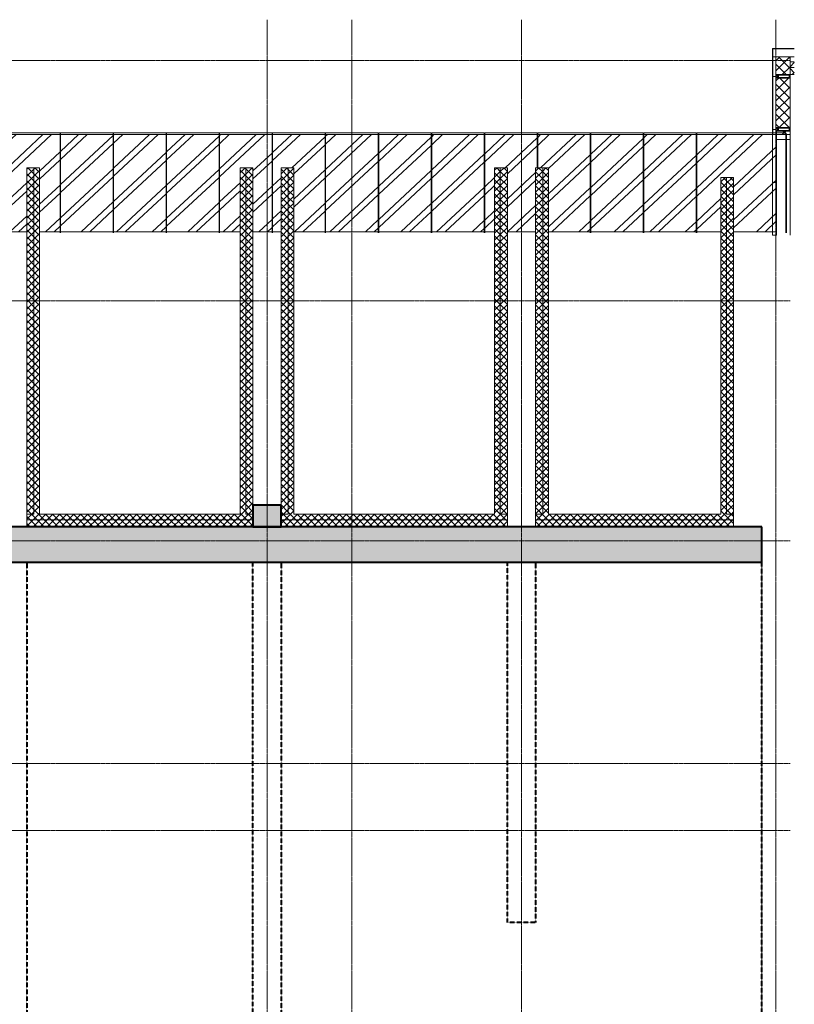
# Model space of a CAD drawing. Header units: millimetres. Extents: x 5617 to 81962, y 7718 to 179991.
# Tile 26 of 40: x 33094 to 44054, y 64240 to 78177. Entities that reach past the tile are written whole.
import ezdxf

# ---------------------------------------------------------------- set-up
doc = ezdxf.new("R2010")
doc.units = ezdxf.units.MM
for name, pattern in [('ADSK_Линия сетки', [25, 20, -2.5, 0, -2.5]), ('Линия сетки', [25, 20, -2.5, 0, -2.5]), ('Штрих_3_1_5_', [4.5, 3, -1.5]), ('Штриховая_ш3 п1_5', [4.5, 3, -1.5])]:
    doc.linetypes.add(name, pattern=pattern)
doc.layers.add('_Разделитель помещений_', color=4, linetype='Штриховая_ш3 п1_5', lineweight=40, true_color=0x00ffff)
for name, color, linetype, lineweight in [('Импосты витража', 7, 'Continuous', 18), ('Колонны', 7, 'Continuous', 18), ('Оси', 7, 'Continuous', 9), ('Панели витража', 7, 'Continuous', 18), ('Перекрытия', 7, 'Continuous', 18), ('Стены', 7, 'Continuous', 18), ('Стены разрез', 7, 'Continuous', 40), ('Стены штриховка', 7, 'Continuous', 40), ('Элементы узлов', 7, 'Continuous', 18)]:
    doc.layers.add(name, color=color, linetype=linetype, lineweight=lineweight)
pattern_1 = [(45, (0, 0), (-49.497475, 49.497475), []), (135, (0, 0), (-49.497475, -49.497475), [])]
pattern_2 = [(43.033, (0, 9663.8), (-251.4491, 234.7448), []), (43.033, (0, 10019.5), (-251.4491, 234.7448), [])]
pattern_3 = [(45, (0, 0), (-70.71068, 70.71068), []), (135, (0, 0), (-70.71068, -70.71068), [])]

# ---------------------------------------------------------------- blocks, each defined once
blk = doc.blocks.new('135_SLK_K2_AR_rvt-1-МКСС_К2_L06_1_25_810_')
at = {"layer": 'Стены разрез', "lineweight": 18, "true_color": 0xe0e0e0}
for points in [[(68550, 71000), (68550, 71307), (68150, 71307), (68150, 71000)], [(75350, 70500), (75350, 71000), (57350, 71000), (57350, 70500), (66559, 70500)]]:
    blk.add_hatch(color=254, dxfattribs=at).paths.add_polyline_path(points)
at = {"layer": '_Разделитель помещений_', "color": 7, "linetype": 'Штрих_3_1_5_', "true_color": 0xccffff}
for p, q in [((64950, 70500), (64950, 63100)), ((68150, 63100), (68150, 70500)), ((68550, 70500), (68550, 63100)), ((71750, 65400), (71750, 70500)), ((72150, 70500), (72150, 65400)), ((75350, 59743), (75350, 70500)), ((72150, 65400), (71750, 65400))]:
    blk.add_line(p, q, dxfattribs=at)
at = {"layer": 'Перекрытия', "color": 254, "true_color": 0xcccccc}
blk.add_line((75350, 60100), (75350, 70500), dxfattribs=at)
at = {"layer": 'Стены разрез', "color": 254, "true_color": 0xcccccc}
for p, q in [((68550, 71307), (68150, 71307)), ((68150, 71307), (68150, 71000)), ((68550, 71000), (68550, 71307)), ((75350, 71000), (57350, 71000)), ((68150, 71000), (68550, 71000)), ((75350, 70500), (75350, 71000)), ((57350, 70500), (75350, 70500))]:
    blk.add_line(p, q, dxfattribs=at)
blk = doc.blocks.new('System Panel - A_PAN_Alum_Composite_Panel_Темный-V2-МКСС_К2_L06_1_25_810_')
at = {"layer": 'Панели витража', "lineweight": 5, "true_color": 0xcccccc}
h = blk.add_hatch(dxfattribs=at)
h.set_pattern_fill('FP_7', color=254, style=0, pattern_type=2)
h.set_pattern_definition(pattern_2)
h.paths.add_polyline_path([(65130, 75175), (65421, 75175), (65421, 76550), (64679, 76550), (64679, 75175), (64950, 75175), (64950, 76080), (65130, 76080)])
at = {"layer": 'Панели витража', "color": 254, "lineweight": 5, "true_color": 0xcccccc}
for p, q in [((65421, 76578), (64679, 76578)), ((64679, 76578), (64679, 76550)), ((64679, 76550), (65421, 76550)), ((65421, 76550), (65421, 76578)), ((64679, 75175), (64950, 75175)), ((65130, 75175), (65421, 75175))]:
    blk.add_line(p, q, dxfattribs=at)
blk = doc.blocks.new('System Panel - A_PAN_Alum_Composite_Panel_Темный-V3-МКСС_К2_L06_1_25_810_')
at = {"layer": 'Панели витража', "lineweight": 5, "true_color": 0xcccccc}
h = blk.add_hatch(dxfattribs=at)
h.set_pattern_fill('FP_7', color=254, style=0, pattern_type=2)
h.set_pattern_definition(pattern_2)
h.paths.add_polyline_path([(66921, 75175), (66921, 76550), (66179, 76550), (66179, 75175), (66559, 75175)])
at = {"layer": 'Панели витража', "color": 254, "lineweight": 5, "true_color": 0xcccccc}
for p, q in [((66921, 76578), (66179, 76578)), ((66179, 76578), (66179, 76550)), ((66179, 76550), (66921, 76550)), ((66921, 76550), (66921, 76578)), ((66179, 75175), (66921, 75175))]:
    blk.add_line(p, q, dxfattribs=at)
blk = doc.blocks.new('System Panel - A_PAN_Alum_Composite_Panel_Темный-V4-МКСС_К2_L06_1_25_810_')
at = {"layer": 'Панели витража', "lineweight": 5, "true_color": 0xcccccc}
h = blk.add_hatch(dxfattribs=at)
h.set_pattern_fill('FP_7', color=254, style=0, pattern_type=2)
h.set_pattern_definition(pattern_2)
h.paths.add_polyline_path([(68730, 75175), (69171, 75175), (69171, 76550), (68429, 76550), (68429, 75175), (68550, 75175), (68550, 76080), (68730, 76080)])
at = {"layer": 'Панели витража', "color": 254, "lineweight": 5, "true_color": 0xcccccc}
for p, q in [((69171, 76578), (68429, 76578)), ((68429, 76578), (68429, 76550)), ((68429, 76550), (69171, 76550)), ((69171, 76550), (69171, 76578)), ((68429, 75175), (68550, 75175)), ((68730, 75175), (69171, 75175))]:
    blk.add_line(p, q, dxfattribs=at)
blk = doc.blocks.new('System Panel - A_PAN_Alum_Composite_Panel_Темный-V5-МКСС_К2_L06_1_25_810_')
at = {"layer": 'Панели витража', "lineweight": 5, "true_color": 0xcccccc}
h = blk.add_hatch(dxfattribs=at)
h.set_pattern_fill('FP_7', color=254, style=0, pattern_type=2)
h.set_pattern_definition(pattern_2)
h.paths.add_polyline_path([(70671, 75175), (70671, 76550), (69929, 76550), (69929, 75175)])
at = {"layer": 'Панели витража', "color": 254, "lineweight": 5, "true_color": 0xcccccc}
for p, q in [((70671, 76578), (69929, 76578)), ((69929, 76578), (69929, 76550)), ((69929, 76550), (70671, 76550)), ((70671, 76550), (70671, 76578)), ((69929, 75175), (70671, 75175))]:
    blk.add_line(p, q, dxfattribs=at)
blk = doc.blocks.new('System Panel - A_PAN_Alum_Composite_Panel_Темный-V6-МКСС_К2_L06_1_25_810_')
at = {"layer": 'Панели витража', "lineweight": 5, "true_color": 0xcccccc}
h = blk.add_hatch(dxfattribs=at)
h.set_pattern_fill('FP_7', color=254, style=0, pattern_type=2)
h.set_pattern_definition(pattern_2)
h.paths.add_polyline_path([(71429, 75175), (71570, 75175), (71570, 76080), (71750, 76080), (71750, 75175), (72150, 75175), (72150, 76080), (72171, 76080), (72171, 76550), (71429, 76550), (71429, 76083)])
at = {"layer": 'Панели витража', "color": 254, "lineweight": 5, "true_color": 0xcccccc}
for p, q in [((72171, 76578), (71429, 76578)), ((71429, 76578), (71429, 76550)), ((71429, 76550), (72171, 76550)), ((72171, 76550), (72171, 76578)), ((71429, 75175), (71570, 75175)), ((71750, 75175), (72150, 75175))]:
    blk.add_line(p, q, dxfattribs=at)
blk = doc.blocks.new('System Panel - A_PAN_Alum_Composite_Panel_Темный-V7-МКСС_К2_L06_1_25_810_')
at = {"layer": 'Панели витража', "lineweight": 5, "true_color": 0xcccccc}
h = blk.add_hatch(dxfattribs=at)
h.set_pattern_fill('FP_7', color=254, style=0, pattern_type=2)
h.set_pattern_definition(pattern_2)
h.paths.add_polyline_path([(72929, 75175), (73671, 75175), (73671, 76550), (72929, 76550), (72929, 76083)])
at = {"layer": 'Панели витража', "color": 254, "lineweight": 5, "true_color": 0xcccccc}
for p, q in [((73671, 76578), (72929, 76578)), ((72929, 76578), (72929, 76550)), ((72929, 76550), (73671, 76550)), ((73671, 76550), (73671, 76578)), ((72929, 75175), (73671, 75175))]:
    blk.add_line(p, q, dxfattribs=at)
blk = doc.blocks.new('System Panel - A_PAN_Alum_Composite_Panel_Темный-5384782-МКСС_К2_L06_1_25_810_')
at = {"layer": 'Панели витража', "lineweight": 5, "true_color": 0xcccccc}
h = blk.add_hatch(dxfattribs=at)
h.set_pattern_fill('FP_7', color=254, style=0, pattern_type=2)
h.set_pattern_definition(pattern_2)
h.paths.add_polyline_path([(75560, 75175), (75560, 76550), (74429, 76550), (74429, 75175), (74770, 75175), (74770, 75945), (74950, 75945), (74950, 75175)])
at = {"layer": 'Панели витража', "color": 254, "lineweight": 5, "true_color": 0xcccccc}
for p, q in [((75692, 76578), (74429, 76578)), ((74429, 76578), (74429, 76550)), ((74429, 76550), (75692, 76550)), ((75692, 76550), (75692, 76578)), ((74429, 75175), (74770, 75175)), ((74950, 75175), (75560, 75175))]:
    blk.add_line(p, q, dxfattribs=at)
blk = doc.blocks.new('Rectangular Mullion - R_0_8х35_Empty_15-5383935-МКСС_К2_L06_1_25_810_')
at = {"layer": 'Импосты витража', "color": 254, "lineweight": 5, "true_color": 0xcccccc}
for p, q in [((75700, 76564), (75692, 76564)), ((75692, 76564), (75692, 76480)), ((75700, 76480), (75700, 76564)), ((75692, 76480), (75700, 76480)), ((75692, 75162), (75692, 76480)), ((75700, 75162), (75700, 76480))]:
    blk.add_line(p, q, dxfattribs=at)
blk = doc.blocks.new('Rectangular Mullion - R_0_8х35_Empty_15-5383925-МКСС_К2_L06_1_25_810_')
at = {"layer": 'Импосты витража', "color": 254, "lineweight": 5, "true_color": 0xcccccc}
for p, q in [((61679, 76564), (61671, 76564)), ((61671, 76564), (61671, 76480)), ((61679, 76480), (61679, 76564)), ((61671, 76480), (61679, 76480)), ((61671, 75162), (61671, 76480)), ((61679, 75162), (61679, 76480))]:
    blk.add_line(p, q, dxfattribs=at)
blk = doc.blocks.new('System Panel - A_PAN_Alum_Composite_Panel_Темный-V10-МКСС_К2_L06_1_25_810_')
at = {"layer": 'Панели витража', "lineweight": 5, "true_color": 0xcccccc}
h = blk.add_hatch(dxfattribs=at)
h.set_pattern_fill('FP_7', color=254, style=0, pattern_type=2)
h.set_pattern_definition(pattern_2)
h.paths.add_polyline_path([(67671, 75175), (67671, 76550), (66929, 76550), (66929, 75175)])
at = {"layer": 'Панели витража', "color": 254, "lineweight": 5, "true_color": 0xcccccc}
for p, q in [((67671, 76578), (66929, 76578)), ((66929, 76578), (66929, 76550)), ((66929, 76550), (67671, 76550)), ((67671, 76550), (67671, 76578)), ((66929, 75175), (67671, 75175))]:
    blk.add_line(p, q, dxfattribs=at)
blk = doc.blocks.new('System Panel - A_PAN_Alum_Composite_Panel_Темный-V11-МКСС_К2_L06_1_25_810_')
at = {"layer": 'Панели витража', "lineweight": 5, "true_color": 0xcccccc}
h = blk.add_hatch(dxfattribs=at)
h.set_pattern_fill('FP_7', color=254, style=0, pattern_type=2)
h.set_pattern_definition(pattern_2)
h.paths.add_polyline_path([(74421, 75175), (74421, 76550), (73679, 76550), (73679, 75175)])
at = {"layer": 'Панели витража', "color": 254, "lineweight": 5, "true_color": 0xcccccc}
for p, q in [((74421, 76578), (73679, 76578)), ((73679, 76578), (73679, 76550)), ((73679, 76550), (74421, 76550)), ((74421, 76550), (74421, 76578)), ((73679, 75175), (74421, 75175))]:
    blk.add_line(p, q, dxfattribs=at)
blk = doc.blocks.new('System Panel - A_PAN_Alum_Composite_Panel_Темный-V12-МКСС_К2_L06_1_25_810_')
at = {"layer": 'Панели витража', "lineweight": 5, "true_color": 0xcccccc}
h = blk.add_hatch(dxfattribs=at)
h.set_pattern_fill('FP_7', color=254, style=0, pattern_type=2)
h.set_pattern_definition(pattern_2)
h.paths.add_polyline_path([(72330, 75175), (72921, 75175), (72921, 76550), (72179, 76550), (72179, 76080), (72330, 76080)])
at = {"layer": 'Панели витража', "color": 254, "lineweight": 5, "true_color": 0xcccccc}
for p, q in [((72921, 76578), (72179, 76578)), ((72179, 76578), (72179, 76550)), ((72179, 76550), (72921, 76550)), ((72921, 76550), (72921, 76578)), ((72330, 75175), (72921, 75175))]:
    blk.add_line(p, q, dxfattribs=at)
blk = doc.blocks.new('Rectangular Mullion - R_0_8х35_Empty_15-V13-МКСС_К2_L06_1_25_810_')
at = {"layer": 'Импосты витража', "color": 254, "lineweight": 5, "true_color": 0xcccccc}
for p, q in [((72179, 76564), (72171, 76564)), ((72171, 76564), (72171, 76480)), ((72179, 76480), (72179, 76564)), ((72171, 76480), (72179, 76480)), ((72171, 76080), (72171, 76480)), ((72179, 76080), (72179, 76480))]:
    blk.add_line(p, q, dxfattribs=at)
blk = doc.blocks.new('System Panel - A_PAN_Alum_Composite_Panel_Темный-V14-МКСС_К2_L06_1_25_810_')
at = {"layer": 'Панели витража', "lineweight": 5, "true_color": 0xcccccc}
h = blk.add_hatch(dxfattribs=at)
h.set_pattern_fill('FP_7', color=254, style=0, pattern_type=2)
h.set_pattern_definition(pattern_2)
h.paths.add_polyline_path([(71421, 75175), (71421, 76550), (70679, 76550), (70679, 75175), (71184, 75175)])
at = {"layer": 'Панели витража', "color": 254, "lineweight": 5, "true_color": 0xcccccc}
for p, q in [((71421, 76578), (70679, 76578)), ((70679, 76578), (70679, 76550)), ((70679, 76550), (71421, 76550)), ((71421, 76550), (71421, 76578)), ((70679, 75175), (71421, 75175))]:
    blk.add_line(p, q, dxfattribs=at)
blk = doc.blocks.new('System Panel - A_PAN_Alum_Composite_Panel_Темный-V15-МКСС_К2_L06_1_25_810_')
at = {"layer": 'Панели витража', "lineweight": 5, "true_color": 0xcccccc}
h = blk.add_hatch(dxfattribs=at)
h.set_pattern_fill('FP_7', color=254, style=0, pattern_type=2)
h.set_pattern_definition(pattern_2)
h.paths.add_polyline_path([(69921, 75175), (69921, 76550), (69179, 76550), (69179, 75175)])
at = {"layer": 'Панели витража', "color": 254, "lineweight": 5, "true_color": 0xcccccc}
for p, q in [((69921, 76578), (69179, 76578)), ((69179, 76578), (69179, 76550)), ((69179, 76550), (69921, 76550)), ((69921, 76550), (69921, 76578)), ((69179, 75175), (69921, 75175))]:
    blk.add_line(p, q, dxfattribs=at)
blk = doc.blocks.new('System Panel - A_PAN_Alum_Composite_Panel_Темный-V16-МКСС_К2_L06_1_25_810_')
at = {"layer": 'Панели витража', "lineweight": 5, "true_color": 0xcccccc}
h = blk.add_hatch(dxfattribs=at)
h.set_pattern_fill('FP_7', color=254, style=0, pattern_type=2)
h.set_pattern_definition(pattern_2)
h.paths.add_polyline_path([(68150, 75175), (68421, 75175), (68421, 76550), (67679, 76550), (67679, 75175), (67970, 75175), (67970, 76080), (68150, 76080)])
at = {"layer": 'Панели витража', "color": 254, "lineweight": 5, "true_color": 0xcccccc}
for p, q in [((68421, 76578), (67679, 76578)), ((67679, 76578), (67679, 76550)), ((67679, 76550), (68421, 76550)), ((68421, 76550), (68421, 76578)), ((67679, 75175), (67970, 75175)), ((68150, 75175), (68421, 75175))]:
    blk.add_line(p, q, dxfattribs=at)
blk = doc.blocks.new('System Panel - A_PAN_Alum_Composite_Panel_Темный-V17-МКСС_К2_L06_1_25_810_')
at = {"layer": 'Панели витража', "lineweight": 5, "true_color": 0xcccccc}
h = blk.add_hatch(dxfattribs=at)
h.set_pattern_fill('FP_7', color=254, style=0, pattern_type=2)
h.set_pattern_definition(pattern_2)
h.paths.add_polyline_path([(66171, 75175), (66171, 76550), (65429, 76550), (65429, 75175)])
at = {"layer": 'Панели витража', "color": 254, "lineweight": 5, "true_color": 0xcccccc}
for p, q in [((66171, 76578), (65429, 76578)), ((65429, 76578), (65429, 76550)), ((65429, 76550), (66171, 76550)), ((66171, 76550), (66171, 76578)), ((65429, 75175), (66171, 75175))]:
    blk.add_line(p, q, dxfattribs=at)
blk = doc.blocks.new('135_SLK_K2_AR_FCD_rvt-1-МКСС_К2_L06_1_25_810_')
at = {"layer": 'Стены разрез', "lineweight": 5, "true_color": 0xcccccc}
h = blk.add_hatch(dxfattribs=at)
h.set_pattern_fill('FP_6', color=254, style=0, pattern_type=2)
h.set_pattern_definition(pattern_1)
h.paths.add_polyline_path([(65050, 71180), (65050, 76080), (64950, 76080), (64950, 71180)])
h = blk.add_hatch(dxfattribs=at)
h.set_pattern_fill('FP_6', color=254, style=0, pattern_type=2)
h.set_pattern_definition(pattern_1)
h.paths.add_polyline_path([(65130, 71180), (65130, 76080), (65050, 76080), (65050, 71180)])
h = blk.add_hatch(dxfattribs=at)
h.set_pattern_fill('FP_6', color=254, style=0, pattern_type=2)
h.set_pattern_definition(pattern_1)
h.paths.add_polyline_path([(68050, 71180), (68050, 76080), (67970, 76080), (67970, 71180)])
h = blk.add_hatch(dxfattribs=at)
h.set_pattern_fill('FP_6', color=254, style=0, pattern_type=2)
h.set_pattern_definition(pattern_1)
h.paths.add_polyline_path([(68150, 71180), (68150, 76080), (68050, 76080), (68050, 71180)])
h = blk.add_hatch(dxfattribs=at)
h.set_pattern_fill('FP_6', color=254, style=0, pattern_type=2)
h.set_pattern_definition(pattern_1)
h.paths.add_polyline_path([(68650, 71180), (68650, 76080), (68550, 76080), (68550, 71180)])
h = blk.add_hatch(dxfattribs=at)
h.set_pattern_fill('FP_6', color=254, style=0, pattern_type=2)
h.set_pattern_definition(pattern_1)
h.paths.add_polyline_path([(68730, 71180), (68730, 76080), (68650, 76080), (68650, 71180)])
h = blk.add_hatch(dxfattribs=at)
h.set_pattern_fill('FP_6', color=254, style=0, pattern_type=2)
h.set_pattern_definition(pattern_1)
h.paths.add_polyline_path([(71650, 71180), (71650, 76080), (71570, 76080), (71570, 71180)])
h = blk.add_hatch(dxfattribs=at)
h.set_pattern_fill('FP_6', color=254, style=0, pattern_type=2)
h.set_pattern_definition(pattern_1)
h.paths.add_polyline_path([(71750, 71180), (71750, 76080), (71650, 76080), (71650, 71180)])
h = blk.add_hatch(dxfattribs=at)
h.set_pattern_fill('FP_6', color=254, style=0, pattern_type=2)
h.set_pattern_definition(pattern_1)
h.paths.add_polyline_path([(72250, 71180), (72250, 76080), (72150, 76080), (72150, 71180)])
h = blk.add_hatch(dxfattribs=at)
h.set_pattern_fill('FP_6', color=254, style=0, pattern_type=2)
h.set_pattern_definition(pattern_1)
h.paths.add_polyline_path([(72330, 71180), (72330, 76080), (72250, 76080), (72250, 71180)])
h = blk.add_hatch(dxfattribs=at)
h.set_pattern_fill('FP_6', color=254, style=0, pattern_type=2)
h.set_pattern_definition(pattern_1)
h.paths.add_polyline_path([(74850, 71180), (74850, 75945), (74770, 75945), (74770, 71180)])
h = blk.add_hatch(dxfattribs=at)
h.set_pattern_fill('FP_6', color=254, style=0, pattern_type=2)
h.set_pattern_definition(pattern_1)
h.paths.add_polyline_path([(74850, 71180), (74950, 71180), (74950, 75945), (74850, 75945), (74850, 73659)])
h = blk.add_hatch(dxfattribs=at)
h.set_pattern_fill('FP_6', color=254, style=0, pattern_type=2)
h.set_pattern_definition(pattern_1)
h.paths.add_polyline_path([(64950, 71100), (68150, 71100), (68150, 71180), (64950, 71180)])
h = blk.add_hatch(dxfattribs=at)
h.set_pattern_fill('FP_6', color=254, style=0, pattern_type=2)
h.set_pattern_definition(pattern_1)
h.paths.add_polyline_path([(64950, 71000), (68150, 71000), (68150, 71100), (64950, 71100)])
h = blk.add_hatch(dxfattribs=at)
h.set_pattern_fill('FP_6', color=254, style=0, pattern_type=2)
h.set_pattern_definition(pattern_1)
h.paths.add_polyline_path([(68550, 71100), (71750, 71100), (71750, 71180), (68550, 71180)])
h = blk.add_hatch(dxfattribs=at)
h.set_pattern_fill('FP_6', color=254, style=0, pattern_type=2)
h.set_pattern_definition(pattern_1)
h.paths.add_polyline_path([(68550, 71000), (71750, 71000), (71750, 71100), (68550, 71100)])
h = blk.add_hatch(dxfattribs=at)
h.set_pattern_fill('FP_6', color=254, style=0, pattern_type=2)
h.set_pattern_definition(pattern_1)
h.paths.add_polyline_path([(72150, 71100), (74950, 71100), (74950, 71180), (72150, 71180)])
h = blk.add_hatch(dxfattribs=at)
h.set_pattern_fill('FP_6', color=254, style=0, pattern_type=2)
h.set_pattern_definition(pattern_1)
h.paths.add_polyline_path([(72150, 71000), (74950, 71000), (74950, 71100), (72150, 71100)])
at = {"layer": 'Стены разрез', "color": 254, "lineweight": 9, "true_color": 0xcccccc}
for p, q in [((65130, 76080), (64950, 76080)), ((64950, 76080), (64950, 71180)), ((65130, 71180), (65130, 76080)), ((68150, 76080), (67970, 76080)), ((67970, 76080), (67970, 71180)), ((68150, 71180), (68150, 76080)), ((68730, 76080), (68550, 76080)), ((68550, 76080), (68550, 71180)), ((68730, 71180), (68730, 76080)), ((71750, 76080), (71570, 76080)), ((71570, 76080), (71570, 71180)), ((71750, 71180), (71750, 76080)), ((72330, 76080), (72150, 76080)), ((72150, 76080), (72150, 71180)), ((72330, 71180), (72330, 76080)), ((74950, 75945), (74770, 75945)), ((74770, 75945), (74770, 71180)), ((74950, 71180), (74950, 75945)), ((64950, 71180), (64950, 71000)), ((67970, 71180), (65130, 71180)), ((68150, 71000), (68150, 71180)), ((68550, 71180), (68550, 71000)), ((71570, 71180), (68730, 71180)), ((71750, 71000), (71750, 71180)), ((72150, 71180), (72150, 71000)), ((74770, 71180), (72330, 71180)), ((74950, 71000), (74950, 71180)), ((64950, 71000), (68150, 71000)), ((68550, 71000), (71750, 71000)), ((72150, 71000), (74950, 71000))]:
    blk.add_line(p, q, dxfattribs=at)
at = {"layer": 'Стены штриховка', "color": 254, "lineweight": 9, "true_color": 0xcccccc}
for p, q in [((65050, 76080), (65050, 71180)), ((68050, 76080), (68050, 71180)), ((68650, 76080), (68650, 71180)), ((71650, 76080), (71650, 71180)), ((72250, 76080), (72250, 71180)), ((74850, 75945), (74850, 71180)), ((64950, 71180), (65050, 71180)), ((64950, 71100), (68150, 71100)), ((68050, 71180), (68150, 71180)), ((68550, 71180), (68650, 71180)), ((68550, 71100), (71750, 71100)), ((71650, 71180), (71750, 71180)), ((72150, 71180), (72250, 71180)), ((72150, 71100), (74950, 71100)), ((74850, 71180), (74950, 71180))]:
    blk.add_line(p, q, dxfattribs=at)
at = {"layer": 'Импосты витража', "color": 254, "lineweight": 5, "true_color": 0xcccccc}
for name, p in [('Rectangular Mullion - R_0_8х35_Empty_15-5383925-МКСС_К2_L06_1_25_810_', (3750, 0)), ('Rectangular Mullion - R_0_8х35_Empty_15-5383925-МКСС_К2_L06_1_25_810_', (4500, 0)), ('Rectangular Mullion - R_0_8х35_Empty_15-5383925-МКСС_К2_L06_1_25_810_', (5250, 0)), ('Rectangular Mullion - R_0_8х35_Empty_15-5383925-МКСС_К2_L06_1_25_810_', (6000, 0)), ('Rectangular Mullion - R_0_8х35_Empty_15-5383925-МКСС_К2_L06_1_25_810_', (6750, 0)), ('Rectangular Mullion - R_0_8х35_Empty_15-5383925-МКСС_К2_L06_1_25_810_', (7500, 0)), ('Rectangular Mullion - R_0_8х35_Empty_15-5383925-МКСС_К2_L06_1_25_810_', (8250, 0)), ('Rectangular Mullion - R_0_8х35_Empty_15-5383925-МКСС_К2_L06_1_25_810_', (9000, 0)), ('Rectangular Mullion - R_0_8х35_Empty_15-5383925-МКСС_К2_L06_1_25_810_', (9750, 0)), ('Rectangular Mullion - R_0_8х35_Empty_15-V13-МКСС_К2_L06_1_25_810_', (0, 0)), ('Rectangular Mullion - R_0_8х35_Empty_15-5383925-МКСС_К2_L06_1_25_810_', (11250, 0)), ('Rectangular Mullion - R_0_8х35_Empty_15-5383925-МКСС_К2_L06_1_25_810_', (12000, 0)), ('Rectangular Mullion - R_0_8х35_Empty_15-5383925-МКСС_К2_L06_1_25_810_', (12750, 0)), ('Rectangular Mullion - R_0_8х35_Empty_15-5383935-МКСС_К2_L06_1_25_810_', (0, 0))]:
    blk.add_blockref(name, p, dxfattribs=at)
at = {"layer": 'Панели витража', "color": 254, "lineweight": 5, "true_color": 0xcccccc}
for name in ['System Panel - A_PAN_Alum_Composite_Panel_Темный-V2-МКСС_К2_L06_1_25_810_', 'System Panel - A_PAN_Alum_Composite_Panel_Темный-V17-МКСС_К2_L06_1_25_810_', 'System Panel - A_PAN_Alum_Composite_Panel_Темный-V3-МКСС_К2_L06_1_25_810_', 'System Panel - A_PAN_Alum_Composite_Panel_Темный-V10-МКСС_К2_L06_1_25_810_', 'System Panel - A_PAN_Alum_Composite_Panel_Темный-V16-МКСС_К2_L06_1_25_810_', 'System Panel - A_PAN_Alum_Composite_Panel_Темный-V4-МКСС_К2_L06_1_25_810_', 'System Panel - A_PAN_Alum_Composite_Panel_Темный-V15-МКСС_К2_L06_1_25_810_', 'System Panel - A_PAN_Alum_Composite_Panel_Темный-V5-МКСС_К2_L06_1_25_810_', 'System Panel - A_PAN_Alum_Composite_Panel_Темный-V14-МКСС_К2_L06_1_25_810_', 'System Panel - A_PAN_Alum_Composite_Panel_Темный-V6-МКСС_К2_L06_1_25_810_', 'System Panel - A_PAN_Alum_Composite_Panel_Темный-V12-МКСС_К2_L06_1_25_810_', 'System Panel - A_PAN_Alum_Composite_Panel_Темный-V7-МКСС_К2_L06_1_25_810_', 'System Panel - A_PAN_Alum_Composite_Panel_Темный-V11-МКСС_К2_L06_1_25_810_', 'System Panel - A_PAN_Alum_Composite_Panel_Темный-5384782-МКСС_К2_L06_1_25_810_']:
    blk.add_blockref(name, (0, 0), dxfattribs=at)
blk = doc.blocks.new('Rectangular Mullion - 50Wx250H-3927046-МКСС_К2_L06_1_25_810_')
at = {"layer": 'Элементы узлов', "color": 254, "lineweight": 5, "true_color": 0xcccccc}
for p, q in [((0, 250), (-25, 250)), ((-25, 250), (-25, 237)), ((-25, 65), (-25, 250)), ((-25, 250), (0, 250)), ((-23, 237), (0, 237)), ((-23, 237), (0, 237)), ((-23, 237), (-23, 74)), ((0, 237), (-15, 237)), ((-15, 237), (-15, 84)), ((-15, 84), (-15, 237)), ((25, 250), (0, 250)), ((25, 250), (0, 250)), ((15, 237), (0, 237)), ((0, 237), (23, 237)), ((23, 237), (0, 237)), ((15, 84), (15, 237)), ((15, 84), (15, 237)), ((23, 237), (23, 74)), ((25, 237), (25, 250)), ((25, 65), (25, 250)), ((-25, 74), (-25, 65)), ((-25, 65), (-25, 60)), ((-10, 65), (-25, 65)), ((-25, 65), (-25, 60)), ((-25, 65), (-10, 65)), ((-10, 65), (-25, 65)), ((0, 84), (-23, 84)), ((-23, 84), (-23, 74)), ((0, 84), (-23, 84)), ((-23, 74), (0, 74)), ((0, 74), (-23, 74)), ((-1, 74), (-23, 74)), ((-15, 84), (0, 84)), ((-10, 55), (-14, 55)), ((-14, 55), (-10, 55)), ((-10, 55), (-10, 65)), ((-10, 65), (-10, 55)), ((-10, 55), (-10, 65)), ((-10, 55), (0, 55)), ((0, 55), (-10, 55)), ((0, 84), (15, 84)), ((23, 84), (0, 84)), ((0, 84), (0, 74)), ((0, 84), (23, 84)), ((0, 74), (0, 84)), ((0, 74), (23, 74)), ((23, 74), (0, 74)), ((0, 55), (10, 55)), ((0, 55), (10, 55)), ((1, 74), (23, 74)), ((10, 65), (10, 55)), ((25, 65), (10, 65)), ((10, 55), (10, 65)), ((10, 65), (25, 65)), ((10, 65), (25, 65)), ((10, 55), (10, 65)), ((10, 55), (14, 55)), ((10, 55), (14, 55)), ((23, 74), (23, 84)), ((25, 65), (25, 74)), ((25, 65), (25, 60)), ((25, 60), (25, 65))]:
    blk.add_line(p, q, dxfattribs=at)
for centre, start, end in [((-14, 69), 218.9723, 270), ((-14, 69), 218.9723, 270), ((-14, 69), 218.9723, 270), ((14, 69), 270, 321.0277), ((14, 69), 270, 321.0277), ((14, 69), 270, 321.0277)]:
    blk.add_arc(centre, 14.1, start, end, dxfattribs=at)
blk = doc.blocks.new('Rectangular Mullion - R_InvisibleFrame_50Wx250H-6681349-МКСС_К2_L06_1_25_810_')
at = {"layer": 'Импосты витража', "color": 254, "lineweight": 5, "true_color": 0xcccccc}
blk.add_line((-25, -237), (-25, -74), dxfattribs=at)
blk = doc.blocks.new('Rectangular Mullion - R_InvisibleFrame_50Wx250H-6681353-МКСС_К2_L06_1_25_810_')
at = {"layer": 'Импосты витража', "color": 254, "lineweight": 5, "true_color": 0xcccccc}
for p, q in [((75560, 76600), (75560, 76480)), ((75750, 76480), (75750, 76600)), ((75560, 76480), (75750, 76480)), ((75560, 76480), (75560, 75875)), ((75750, 76480), (75750, 75875))]:
    blk.add_line(p, q, dxfattribs=at)
blk = doc.blocks.new('Rectangular Mullion - R_InvisibleFrame_50Wx250H-V137-МКСС_К2_L06_1_25_810_')
at = {"layer": 'Импосты витража', "color": 254, "lineweight": 5, "true_color": 0xcccccc}
for p, q in [((75560, 75875), (75560, 75125)), ((75750, 75875), (75750, 75125))]:
    blk.add_line(p, q, dxfattribs=at)
blk = doc.blocks.new('A_SLK_PAN_Type1 - Прямой тип панели-5878436-МКСС_К2_L06_1_25_810_')
at = {"layer": 'Колонны', "color": 254, "lineweight": 5, "true_color": 0xcccccc}
for p, q in [((-250, 120), (60, 120)), ((-250, 0), (-250, 120)), ((-245, 115), (-245, 0)), ((60, 115), (-245, 115)), ((-245, 0), (-250, 0)), ((-1, 0), (60, 0))]:
    blk.add_line(p, q, dxfattribs=at)
blk = doc.blocks.new('Rectangular Mullion - R_InvisibleFrame_50Wx250H-6681374-МКСС_К2_L06_1_25_810_')
at = {"layer": 'Импосты витража', "color": 254, "lineweight": 5, "true_color": 0xcccccc}
for p, q in [((-25, -237), (-25, -74)), ((25, -74), (25, -237))]:
    blk.add_line(p, q, dxfattribs=at)
blk = doc.blocks.new('135_SLK_K3_AR_FCD_rvt-1-МКСС_К2_L06_1_25_810_')
at = {"layer": 'Стены разрез', "lineweight": 5, "true_color": 0xcccccc}
h = blk.add_hatch(dxfattribs=at)
h.set_pattern_fill('FP_8', color=254, style=0, pattern_type=2)
h.set_pattern_definition(pattern_3)
h.paths.add_polyline_path([(75549, 77375), (75555, 77375), (75555, 77400), (75574, 77400), (75574, 77398), (75584, 77398), (75584, 77390), (75737, 77390), (75737, 77400), (75749, 77400), (75749, 77650), (75549, 77650), (75549, 77381)])
h = blk.add_hatch(dxfattribs=at)
h.set_pattern_fill('FP_8', color=254, style=0, pattern_type=2)
h.set_pattern_definition(pattern_3)
h.paths.add_polyline_path([(75810, 77500), (75810, 77580), (75749, 77580), (75749, 77500)])
h = blk.add_hatch(dxfattribs=at)
h.set_pattern_fill('FP_8', color=254, style=0, pattern_type=2)
h.set_pattern_definition(pattern_3)
h.paths.add_polyline_path([(75749, 77400), (75810, 77400), (75810, 77500), (75749, 77500)])
h = blk.add_hatch(dxfattribs=at)
h.set_pattern_fill('FP_8', color=254, style=0, pattern_type=2)
h.set_pattern_definition(pattern_3)
h.paths.add_polyline_path([(75555, 76625), (75555, 76650), (75574, 76650), (75574, 76648), (75584, 76648), (75584, 76640), (75737, 76640), (75737, 76650), (75749, 76650), (75749, 77350), (75737, 77350), (75737, 77360), (75584, 77360), (75584, 77352), (75574, 77352), (75574, 77350), (75555, 77350), (75555, 77375), (75549, 77375), (75549, 76625)])
h = blk.add_hatch(dxfattribs=at)
h.set_pattern_fill('FP_8', color=254, style=0, pattern_type=2)
h.set_pattern_definition(pattern_3)
h.paths.add_polyline_path([(75560, 76550), (75749, 76550), (75749, 76600), (75737, 76600), (75737, 76610), (75584, 76610), (75584, 76602), (75574, 76602), (75574, 76600), (75555, 76600), (75555, 76625), (75549, 76625), (75549, 76550), (75558, 76550)])
at = {"layer": 'Стены', "color": 254, "lineweight": 5, "true_color": 0xcccccc}
for p, q in [((75499, 75875), (75499, 76550)), ((75560, 75875), (75499, 75875)), ((75499, 75125), (75499, 75875)), ((75499, 75875), (75560, 75875)), ((75560, 75125), (75499, 75125))]:
    blk.add_line(p, q, dxfattribs=at)
at = {"layer": 'Стены разрез', "color": 254, "lineweight": 9, "true_color": 0xcccccc}
for p, q in [((75499, 77650), (75499, 77375)), ((75749, 77650), (75505, 77650)), ((75749, 77400), (75749, 77650)), ((75810, 77580), (75749, 77580)), ((75749, 77580), (75749, 77400)), ((75499, 77375), (75555, 77375)), ((75499, 77375), (75499, 76625)), ((75555, 77375), (75499, 77375)), ((75750, 77400), (75810, 77400)), ((75749, 76650), (75749, 77350)), ((75499, 76625), (75499, 76550)), ((75555, 76625), (75499, 76625)), ((75499, 76625), (75555, 76625)), ((75499, 76550), (75749, 76550)), ((75749, 76550), (75749, 76600))]:
    blk.add_line(p, q, dxfattribs=at)
at = {"layer": 'Стены штриховка', "color": 254, "lineweight": 9, "true_color": 0xcccccc}
for p, q in [((75504, 77375), (75504, 77650)), ((75549, 77375), (75549, 77650)), ((75749, 77500), (75810, 77500)), ((75504, 76625), (75504, 77375)), ((75549, 76625), (75549, 77375)), ((75504, 76550), (75504, 76625)), ((75549, 76550), (75549, 76625))]:
    blk.add_line(p, q, dxfattribs=at)
at = {"layer": 'Импосты витража', "color": 254, "lineweight": 5, "true_color": 0xcccccc, "rotation": 270.0000000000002}
for p in [(75500, 77375), (75500, 76625)]:
    blk.add_blockref('Rectangular Mullion - 50Wx250H-3927046-МКСС_К2_L06_1_25_810_', p, dxfattribs=at)
at = {"layer": 'Импосты витража', "color": 254, "lineweight": 5, "true_color": 0xcccccc, "extrusion": (0, 0, -1), "rotation": 269.9999999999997}
for name, p in [('Rectangular Mullion - R_InvisibleFrame_50Wx250H-6681374-МКСС_К2_L06_1_25_810_', (-75500, 77375)), ('Rectangular Mullion - R_InvisibleFrame_50Wx250H-6681349-МКСС_К2_L06_1_25_810_', (-75500, 76625))]:
    blk.add_blockref(name, p, dxfattribs=at)
at = {"layer": 'Импосты витража', "color": 254, "lineweight": 5, "true_color": 0xcccccc}
for name in ['Rectangular Mullion - R_InvisibleFrame_50Wx250H-6681353-МКСС_К2_L06_1_25_810_', 'Rectangular Mullion - R_InvisibleFrame_50Wx250H-V137-МКСС_К2_L06_1_25_810_']:
    blk.add_blockref(name, (0, 0), dxfattribs=at)
at = {"layer": 'Колонны', "color": 254, "lineweight": 5, "true_color": 0xcccccc}
blk.add_blockref('A_SLK_PAN_Type1 - Прямой тип панели-5878436-МКСС_К2_L06_1_25_810_', (75750, 77650), dxfattribs=at)

msp = doc.modelspace()

# ---------------------------------------------------------------- linework, layer by layer
at = {"layer": 'Оси', "linetype": 'Линия сетки'}
for p, q in [((36594.5, 37166.3), (36594.5, 78177.4)), ((37794.5, 37166.3), (37794.5, 78177.4)), ((40194.5, 37166.3), (40194.5, 78177.4)), ((43794.5, 37166.3), (43794.5, 78177.4))]:
    msp.add_line(p, q, dxfattribs=at)
at = {"layer": 'Оси', "linetype": 'ADSK_Линия сетки'}
for p, q in [((43994.5, 77600), (22992.8, 77600)), ((43994.5, 74200), (22992.8, 74200)), ((43994.5, 70800), (22992.8, 70800)), ((43994.5, 67650), (22992.8, 67650)), ((43994.5, 66700), (22992.8, 66700))]:
    msp.add_line(p, q, dxfattribs=at)

# ---------------------------------------------------------------- block references
at = {"lineweight": 5}
for name in ['135_SLK_K3_AR_FCD_rvt-1-МКСС_К2_L06_1_25_810_', '135_SLK_K2_AR_FCD_rvt-1-МКСС_К2_L06_1_25_810_', '135_SLK_K2_AR_rvt-1-МКСС_К2_L06_1_25_810_']:
    msp.add_blockref(name, (-31755.5, 0), dxfattribs=at)

doc.saveas('drawing.dxf')
